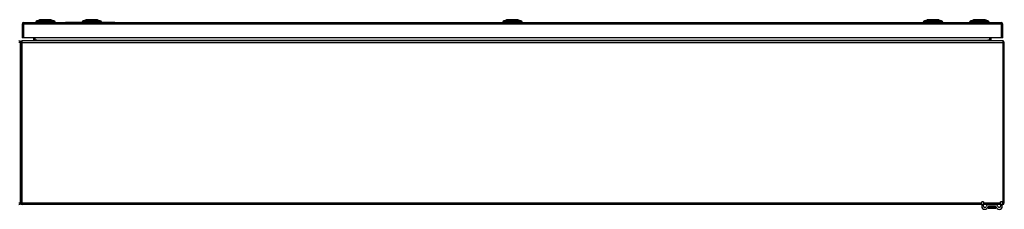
# Model space of a CAD drawing. Header units: inches. Extents: x 24 to 626, y 68 to 289.
# Tile 9 of 30: x 84 to 144, y 270 to 282. Entities that reach past the tile are written whole.
import ezdxf

# ---------------------------------------------------------------- set-up
doc = ezdxf.new("R2010")
doc.units = ezdxf.units.IN
doc.header["$MEASUREMENT"] = 0
doc.layers.add('Visible Edges(ANSI)', color=7, linetype='Continuous', lineweight=25)
doc.layers.add('Visible Tangent Edges(ANSI)', color=7, linetype='Continuous', lineweight=25)

msp = doc.modelspace()

# ---------------------------------------------------------------- linework, layer by layer
at = {"layer": 'Visible Edges(ANSI)'}
for p, q in [((83.802, 281.23), (83.802, 280.395)), ((83.901, 281.329), (143.506, 281.329)), ((84.703, 281.345), (84.635, 281.345)), ((84.703, 281.345), (84.814, 281.345)), ((84.709, 281.438), (84.869, 281.5)), ((85.638, 281.345), (84.814, 281.345)), ((85.583, 281.5), (85.742, 281.438)), ((85.638, 281.345), (85.748, 281.345)), ((85.816, 281.345), (85.748, 281.345)), ((86.203, 281.335), (86.203, 281.329)), ((86.203, 281.335), (86.453, 281.335)), ((87.485, 281.335), (86.453, 281.335)), ((87.529, 281.345), (87.461, 281.345)), ((87.529, 281.345), (87.64, 281.345)), ((87.535, 281.438), (87.695, 281.5)), ((88.464, 281.345), (87.64, 281.345)), ((88.409, 281.5), (88.568, 281.438)), ((88.464, 281.345), (88.574, 281.345)), ((88.642, 281.345), (88.574, 281.345)), ((89.453, 281.335), (88.619, 281.335)), ((89.453, 281.335), (89.703, 281.335)), ((89.703, 281.329), (89.703, 281.335)), ((113.181, 281.345), (113.113, 281.345)), ((113.181, 281.345), (113.292, 281.345)), ((113.187, 281.438), (113.346, 281.5)), ((114.115, 281.345), (113.292, 281.345)), ((114.06, 281.5), (114.22, 281.438)), ((114.115, 281.345), (114.226, 281.345)), ((114.294, 281.345), (114.226, 281.345)), ((138.832, 281.345), (138.764, 281.345)), ((138.832, 281.345), (138.943, 281.345)), ((138.838, 281.438), (138.998, 281.5)), ((139.767, 281.345), (138.943, 281.345)), ((139.712, 281.5), (139.871, 281.438)), ((139.767, 281.345), (139.877, 281.345)), ((139.945, 281.345), (139.877, 281.345)), ((141.658, 281.345), (141.59, 281.345)), ((141.658, 281.345), (141.769, 281.345)), ((141.664, 281.438), (141.824, 281.5)), ((142.593, 281.345), (141.769, 281.345)), ((142.538, 281.5), (142.697, 281.438)), ((142.593, 281.345), (142.703, 281.345)), ((142.771, 281.345), (142.703, 281.345)), ((143.605, 280.395), (143.605, 281.23)), ((83.703, 280.111), (83.703, 270.309)), ((83.703, 270.309), (83.703, 280.111)), ((83.901, 280.395), (83.802, 280.395)), ((143.604, 280.21), (83.802, 280.21)), ((143.506, 280.395), (83.901, 280.395)), ((84.502, 280.395), (84.502, 280.241)), ((142.905, 280.241), (142.905, 280.395)), ((143.605, 280.395), (143.506, 280.395)), ((143.703, 270.309), (143.703, 280.111)), ((142.328, 270.211), (142.328, 270.367)), ((142.433, 270.367), (142.328, 270.367)), ((142.433, 270.367), (142.433, 270.211)), ((143.578, 270.367), (143.473, 270.367)), ((143.473, 270.211), (143.473, 270.367)), ((143.578, 270.367), (143.578, 270.211)), ((142.328, 270.21), (83.802, 270.21)), ((142.328, 270.211), (142.328, 270.105)), ((142.433, 270.105), (142.433, 270.211)), ((142.732, 270.21), (142.433, 270.21)), ((142.717, 270.097), (142.717, 270.008)), ((142.717, 270.008), (142.717, 270.007)), ((143.175, 270.21), (142.732, 270.21)), ((143.175, 270.105), (142.732, 270.105)), ((142.737, 269.987), (143.17, 269.987)), ((143.473, 270.21), (143.175, 270.21)), ((143.19, 270.008), (143.19, 270.097)), ((143.19, 270.007), (143.19, 270.008)), ((143.473, 270.211), (143.473, 270.105)), ((143.578, 270.105), (143.578, 270.211)), ((143.604, 270.21), (143.578, 270.21))]:
    msp.add_line(p, q, dxfattribs=at)
at = {"layer": 'Visible Edges(ANSI)', "flags": 128}
for points in [[(85.581, 281.5), (85.581, 281.5), (85.579, 281.5), (85.577, 281.5), (85.574, 281.5), (85.57, 281.5), (85.566, 281.5), (85.56, 281.5), (85.554, 281.5), (85.547, 281.5), (85.539, 281.5), (85.53, 281.5), (85.521, 281.5), (85.511, 281.5), (85.5, 281.5), (85.489, 281.5), (85.477, 281.5), (85.464, 281.5), (85.451, 281.5), (85.438, 281.5), (85.423, 281.5), (85.409, 281.5), (85.394, 281.5), (85.378, 281.5), (85.362, 281.5), (85.346, 281.5), (85.329, 281.5), (85.312, 281.5), (85.295, 281.5), (85.278, 281.5), (85.261, 281.5), (85.243, 281.5), (85.226, 281.5), (85.208, 281.5), (85.191, 281.5), (85.173, 281.5), (85.156, 281.5), (85.139, 281.5), (85.123, 281.5), (85.106, 281.5), (85.09, 281.5), (85.074, 281.5), (85.058, 281.5), (85.043, 281.5), (85.028, 281.5), (85.014, 281.5), (85, 281.5), (84.987, 281.5), (84.974, 281.5), (84.962, 281.5), (84.951, 281.5), (84.94, 281.5), (84.93, 281.5), (84.921, 281.5), (84.913, 281.5), (84.905, 281.5), (84.898, 281.5), (84.891, 281.5), (84.886, 281.5), (84.881, 281.5), (84.878, 281.5), (84.875, 281.5), (84.872, 281.5), (84.871, 281.5), (84.871, 281.5)], [(88.407, 281.5), (88.407, 281.5), (88.405, 281.5), (88.403, 281.5), (88.4, 281.5), (88.396, 281.5), (88.392, 281.5), (88.386, 281.5), (88.38, 281.5), (88.373, 281.5), (88.365, 281.5), (88.356, 281.5), (88.347, 281.5), (88.337, 281.5), (88.326, 281.5), (88.315, 281.5), (88.303, 281.5), (88.291, 281.5), (88.277, 281.5), (88.264, 281.5), (88.249, 281.5), (88.235, 281.5), (88.22, 281.5), (88.204, 281.5), (88.188, 281.5), (88.172, 281.5), (88.155, 281.5), (88.138, 281.5), (88.121, 281.5), (88.104, 281.5), (88.087, 281.5), (88.07, 281.5), (88.052, 281.5), (88.035, 281.5), (88.017, 281.5), (88, 281.5), (87.983, 281.5), (87.966, 281.5), (87.949, 281.5), (87.932, 281.5), (87.916, 281.5), (87.9, 281.5), (87.885, 281.5), (87.869, 281.5), (87.855, 281.5), (87.84, 281.5), (87.826, 281.5), (87.813, 281.5), (87.801, 281.5), (87.789, 281.5), (87.777, 281.5), (87.767, 281.5), (87.757, 281.5), (87.747, 281.5), (87.739, 281.5), (87.731, 281.5), (87.724, 281.5), (87.717, 281.5), (87.712, 281.5), (87.707, 281.5), (87.704, 281.5), (87.701, 281.5), (87.698, 281.5), (87.697, 281.5), (87.697, 281.5)], [(114.058, 281.5), (114.058, 281.5), (114.057, 281.5), (114.055, 281.5), (114.052, 281.5), (114.048, 281.5), (114.043, 281.5), (114.038, 281.5), (114.031, 281.5), (114.024, 281.5), (114.017, 281.5), (114.008, 281.5), (113.999, 281.5), (113.989, 281.5), (113.978, 281.5), (113.967, 281.5), (113.955, 281.5), (113.942, 281.5), (113.929, 281.5), (113.915, 281.5), (113.901, 281.5), (113.886, 281.5), (113.871, 281.5), (113.855, 281.5), (113.839, 281.5), (113.823, 281.5), (113.807, 281.5), (113.79, 281.5), (113.773, 281.5), (113.756, 281.5), (113.738, 281.5), (113.721, 281.5), (113.704, 281.5), (113.686, 281.5), (113.669, 281.5), (113.652, 281.5), (113.634, 281.5), (113.617, 281.5), (113.6, 281.5), (113.584, 281.5), (113.568, 281.5), (113.552, 281.5), (113.536, 281.5), (113.521, 281.5), (113.506, 281.5), (113.492, 281.5), (113.478, 281.5), (113.465, 281.5), (113.452, 281.5), (113.44, 281.5), (113.429, 281.5), (113.418, 281.5), (113.408, 281.5), (113.399, 281.5), (113.39, 281.5), (113.382, 281.5), (113.375, 281.5), (113.369, 281.5), (113.364, 281.5), (113.359, 281.5), (113.355, 281.5), (113.352, 281.5), (113.35, 281.5), (113.349, 281.5), (113.348, 281.5)], [(139.71, 281.5), (139.71, 281.5), (139.708, 281.5), (139.706, 281.5), (139.703, 281.5), (139.699, 281.5), (139.695, 281.5), (139.689, 281.5), (139.683, 281.5), (139.676, 281.5), (139.668, 281.5), (139.659, 281.5), (139.65, 281.5), (139.64, 281.5), (139.629, 281.5), (139.618, 281.5), (139.606, 281.5), (139.594, 281.5), (139.58, 281.5), (139.567, 281.5), (139.552, 281.5), (139.538, 281.5), (139.523, 281.5), (139.507, 281.5), (139.491, 281.5), (139.475, 281.5), (139.458, 281.5), (139.441, 281.5), (139.424, 281.5), (139.407, 281.5), (139.39, 281.5), (139.373, 281.5), (139.355, 281.5), (139.338, 281.5), (139.32, 281.5), (139.303, 281.5), (139.286, 281.5), (139.269, 281.5), (139.252, 281.5), (139.235, 281.5), (139.219, 281.5), (139.203, 281.5), (139.188, 281.5), (139.172, 281.5), (139.158, 281.5), (139.143, 281.5), (139.129, 281.5), (139.116, 281.5), (139.104, 281.5), (139.092, 281.5), (139.08, 281.5), (139.07, 281.5), (139.06, 281.5), (139.05, 281.5), (139.042, 281.5), (139.034, 281.5), (139.027, 281.5), (139.02, 281.5), (139.015, 281.5), (139.01, 281.5), (139.007, 281.5), (139.004, 281.5), (139.001, 281.5), (139, 281.5), (139, 281.5)], [(142.536, 281.5), (142.536, 281.5), (142.534, 281.5), (142.532, 281.5), (142.529, 281.5), (142.525, 281.5), (142.521, 281.5), (142.515, 281.5), (142.509, 281.5), (142.502, 281.5), (142.494, 281.5), (142.486, 281.5), (142.476, 281.5), (142.466, 281.5), (142.455, 281.5), (142.444, 281.5), (142.432, 281.5), (142.419, 281.5), (142.406, 281.5), (142.392, 281.5), (142.378, 281.5), (142.364, 281.5), (142.348, 281.5), (142.333, 281.5), (142.317, 281.5), (142.3, 281.5), (142.284, 281.5), (142.267, 281.5), (142.25, 281.5), (142.233, 281.5), (142.216, 281.5), (142.198, 281.5), (142.181, 281.5), (142.163, 281.5), (142.146, 281.5), (142.128, 281.5), (142.111, 281.5), (142.094, 281.5), (142.077, 281.5), (142.061, 281.5), (142.044, 281.5), (142.028, 281.5), (142.013, 281.5), (141.998, 281.5), (141.983, 281.5), (141.969, 281.5), (141.955, 281.5), (141.942, 281.5), (141.929, 281.5), (141.917, 281.5), (141.906, 281.5), (141.895, 281.5), (141.885, 281.5), (141.876, 281.5), (141.868, 281.5), (141.86, 281.5), (141.853, 281.5), (141.846, 281.5), (141.841, 281.5), (141.836, 281.5), (141.833, 281.5), (141.83, 281.5), (141.827, 281.5), (141.826, 281.5), (141.826, 281.5)]]:
    msp.add_lwpolyline(points, dxfattribs=at)
at = {"layer": 'Visible Edges(ANSI)'}
for centre, radius, start, end in [((83.901, 281.23), 0.099, 90, 180), ((84.752, 281.328), 0.118, 111.25051, 171.39905), ((84.694, 281.353), 0.0394, 191.53696, 216.8699), ((84.871, 281.495), 0.00492, 90.20877, 111.25051), ((85.581, 281.495), 0.00492, 68.74949, 89.79123), ((85.7, 281.328), 0.118, 8.60095, 68.74949), ((85.757, 281.353), 0.0394, 323.1301, 348.46304), ((87.578, 281.328), 0.118, 111.25051, 171.39905), ((87.52, 281.353), 0.0394, 191.53696, 216.8699), ((87.697, 281.495), 0.00492, 90.20877, 111.25051), ((88.407, 281.495), 0.00492, 68.74949, 89.79123), ((88.526, 281.328), 0.118, 8.60095, 68.74949), ((88.583, 281.353), 0.0394, 323.1301, 348.46304), ((113.23, 281.328), 0.118, 111.25051, 171.39905), ((113.172, 281.353), 0.0394, 191.53696, 216.8699), ((113.348, 281.495), 0.00492, 90.20877, 111.25051), ((114.058, 281.495), 0.00492, 68.74949, 89.79123), ((114.177, 281.328), 0.118, 8.60095, 68.74949), ((114.235, 281.353), 0.0394, 323.1301, 348.46304), ((138.881, 281.328), 0.118, 111.25051, 171.39905), ((138.823, 281.353), 0.0394, 191.53696, 216.8699), ((139, 281.495), 0.00492, 90.20877, 111.25051), ((139.71, 281.495), 0.00492, 68.74949, 89.79123), ((139.829, 281.328), 0.118, 8.60095, 68.74949), ((139.886, 281.353), 0.0394, 323.1301, 348.46304), ((141.707, 281.328), 0.118, 111.25051, 171.39905), ((141.649, 281.353), 0.0394, 191.53696, 216.8699), ((141.826, 281.495), 0.00492, 90.20877, 111.25051), ((142.536, 281.495), 0.00492, 68.74949, 89.79123), ((142.655, 281.328), 0.118, 8.60095, 68.74949), ((142.712, 281.353), 0.0394, 323.1301, 348.46304), ((143.506, 281.23), 0.099, 0, 90), ((83.604, 280.111), 0.099, 0, 90), ((83.802, 280.111), 0.099, 90, 180), ((84.471, 280.241), 0.031, 270, 0), ((142.936, 280.241), 0.031, 180, 270), ((143.604, 280.111), 0.099, 0, 90), ((83.604, 270.309), 0.099, 270, 0), ((83.802, 270.309), 0.099, 180, 270), ((143.604, 270.309), 0.099, 270, 0), ((142.516, 270.105), 0.187, 180, 351.84356), ((142.516, 270.105), 0.0825, 180, 351.84356), ((142.732, 270.074), 0.136, 90, 171.84356), ((142.732, 270.074), 0.031, 90, 171.84356), ((142.725, 270.097), 0.00787, 141.87113, 180), ((142.737, 270.007), 0.0197, 180, 270), ((143.17, 270.007), 0.0197, 270, 0), ((143.175, 270.074), 0.136, 8.15644, 90), ((143.175, 270.074), 0.031, 8.15644, 90), ((143.182, 270.097), 0.00787, 0, 38.12887), ((143.391, 270.105), 0.188, 188.15644, 0), ((143.391, 270.105), 0.0825, 188.15644, 0)]:
    msp.add_arc(centre, radius, start, end, dxfattribs=at)
at = {"layer": 'Visible Tangent Edges(ANSI)'}
for p, q in [((83.901, 281.23), (83.802, 281.23)), ((83.901, 281.23), (83.901, 281.329)), ((83.901, 280.395), (83.901, 281.23)), ((143.506, 281.23), (83.901, 281.23)), ((84.709, 281.438), (84.869, 281.5)), ((86.453, 281.329), (86.453, 281.335)), ((88.052, 281.5), (88.052, 281.5)), ((88.052, 281.438), (88.052, 281.5)), ((89.453, 281.335), (89.453, 281.329)), ((113.703, 281.5), (113.703, 281.5)), ((113.703, 281.438), (113.703, 281.5)), ((139.355, 281.5), (139.355, 281.5)), ((139.355, 281.438), (139.355, 281.5)), ((142.697, 281.438), (142.538, 281.5)), ((143.506, 281.329), (143.506, 281.23)), ((143.605, 281.23), (143.506, 281.23)), ((143.506, 281.23), (143.506, 280.395)), ((83.703, 280.111), (83.604, 280.111)), ((83.802, 280.111), (83.703, 280.111)), ((83.802, 280.111), (83.802, 280.21)), ((83.802, 270.309), (83.802, 280.111)), ((83.802, 280.111), (143.604, 280.111)), ((84.502, 280.241), (84.601, 280.241)), ((84.601, 280.241), (84.601, 280.395)), ((84.601, 280.241), (84.601, 280.21)), ((84.702, 280.241), (84.601, 280.241)), ((84.702, 280.241), (142.705, 280.241)), ((142.806, 280.241), (142.705, 280.241)), ((142.806, 280.395), (142.806, 280.241)), ((142.806, 280.241), (142.806, 280.21)), ((142.806, 280.241), (142.905, 280.241)), ((143.604, 280.21), (143.604, 280.111)), ((143.604, 280.111), (143.604, 270.309)), ((143.703, 280.111), (143.604, 280.111)), ((83.604, 270.309), (83.703, 270.309)), ((83.703, 270.309), (83.802, 270.309)), ((83.802, 270.21), (83.802, 270.309)), ((83.802, 270.309), (142.328, 270.309)), ((142.433, 270.309), (143.473, 270.309)), ((143.578, 270.309), (143.604, 270.309)), ((143.604, 270.309), (143.703, 270.309)), ((143.604, 270.309), (143.604, 270.21)), ((142.328, 270.211), (142.433, 270.211)), ((142.848, 270.097), (142.717, 270.097)), ((143.058, 270.097), (142.848, 270.097)), ((142.848, 270.034), (142.848, 270.097)), ((142.848, 270.034), (143.058, 270.034)), ((143.056, 270.02), (142.85, 270.02)), ((143.19, 270.097), (143.058, 270.097)), ((143.058, 270.097), (143.058, 270.034)), ((143.473, 270.211), (143.578, 270.211))]:
    msp.add_line(p, q, dxfattribs=at)
at = {"layer": 'Visible Tangent Edges(ANSI)', "flags": 128}
for points in [[(84.786, 281.439), (84.778, 281.439), (84.772, 281.439), (84.767, 281.439), (84.762, 281.439), (84.757, 281.439), (84.752, 281.439), (84.748, 281.439), (84.743, 281.439), (84.739, 281.439), (84.735, 281.438), (84.732, 281.438), (84.729, 281.438), (84.726, 281.438), (84.723, 281.438), (84.72, 281.438), (84.718, 281.438), (84.716, 281.438), (84.714, 281.438), (84.713, 281.438), (84.711, 281.438), (84.711, 281.438), (84.71, 281.438), (84.709, 281.438), (84.709, 281.438)], [(84.807, 281.439), (84.806, 281.439), (84.805, 281.439), (84.804, 281.439), (84.803, 281.439), (84.802, 281.439), (84.801, 281.439), (84.8, 281.439), (84.799, 281.439), (84.798, 281.439), (84.797, 281.439), (84.796, 281.439), (84.795, 281.439), (84.794, 281.439), (84.794, 281.439), (84.793, 281.439), (84.792, 281.439), (84.791, 281.439), (84.79, 281.439), (84.79, 281.439), (84.789, 281.439), (84.788, 281.439), (84.787, 281.439), (84.787, 281.439), (84.786, 281.439)], [(84.837, 281.439), (84.836, 281.439), (84.835, 281.439), (84.833, 281.439), (84.832, 281.439), (84.83, 281.439), (84.829, 281.439), (84.828, 281.439), (84.826, 281.439), (84.825, 281.439), (84.824, 281.439), (84.823, 281.439), (84.821, 281.439), (84.82, 281.439), (84.819, 281.439), (84.818, 281.439), (84.816, 281.439), (84.815, 281.439), (84.814, 281.439), (84.813, 281.439), (84.812, 281.439), (84.81, 281.439), (84.809, 281.439), (84.808, 281.439), (84.807, 281.439)], [(85.614, 281.439), (85.581, 281.439), (85.55, 281.439), (85.519, 281.439), (85.487, 281.439), (85.455, 281.438), (85.423, 281.438), (85.39, 281.438), (85.358, 281.438), (85.325, 281.438), (85.292, 281.438), (85.259, 281.438), (85.226, 281.438), (85.193, 281.438), (85.16, 281.438), (85.127, 281.438), (85.094, 281.438), (85.062, 281.438), (85.029, 281.438), (84.997, 281.438), (84.965, 281.439), (84.933, 281.439), (84.902, 281.439), (84.871, 281.439), (84.837, 281.439)], [(84.869, 281.5), (84.869, 281.5), (84.87, 281.5), (84.87, 281.5), (84.871, 281.5), (84.873, 281.5), (84.874, 281.5), (84.876, 281.5), (84.879, 281.5), (84.881, 281.5), (84.884, 281.5), (84.887, 281.5), (84.89, 281.5), (84.894, 281.5), (84.898, 281.5), (84.902, 281.5), (84.906, 281.5), (84.911, 281.5), (84.916, 281.5), (84.921, 281.5), (84.927, 281.5), (84.933, 281.5), (84.939, 281.5), (84.945, 281.5), (84.951, 281.5)], [(84.951, 281.5), (84.953, 281.5), (84.955, 281.5), (84.957, 281.5), (84.958, 281.5), (84.96, 281.5), (84.962, 281.5), (84.964, 281.5), (84.966, 281.5), (84.968, 281.5), (84.97, 281.5), (84.972, 281.5), (84.974, 281.5), (84.976, 281.5), (84.978, 281.5), (84.98, 281.5), (84.982, 281.5), (84.984, 281.5), (84.986, 281.5), (84.988, 281.5), (84.99, 281.5), (84.992, 281.5), (84.994, 281.5), (84.996, 281.5), (84.998, 281.5)], [(84.998, 281.5), (85.014, 281.5), (85.031, 281.5), (85.049, 281.5), (85.067, 281.5), (85.086, 281.5), (85.105, 281.5), (85.124, 281.5), (85.144, 281.5), (85.164, 281.5), (85.185, 281.5), (85.205, 281.5), (85.226, 281.5), (85.247, 281.5), (85.267, 281.5), (85.288, 281.5), (85.308, 281.5), (85.328, 281.5), (85.347, 281.5), (85.366, 281.5), (85.385, 281.5), (85.403, 281.5), (85.421, 281.5), (85.437, 281.5), (85.453, 281.5)], [(85.453, 281.5), (85.456, 281.5), (85.458, 281.5), (85.46, 281.5), (85.462, 281.5), (85.464, 281.5), (85.466, 281.5), (85.468, 281.5), (85.47, 281.5), (85.472, 281.5), (85.474, 281.5), (85.476, 281.5), (85.478, 281.5), (85.48, 281.5), (85.482, 281.5), (85.484, 281.5), (85.486, 281.5), (85.488, 281.5), (85.49, 281.5), (85.491, 281.5), (85.493, 281.5), (85.495, 281.5), (85.497, 281.5), (85.499, 281.5), (85.5, 281.5)], [(85.5, 281.5), (85.507, 281.5), (85.513, 281.5), (85.519, 281.5), (85.525, 281.5), (85.53, 281.5), (85.536, 281.5), (85.541, 281.5), (85.545, 281.5), (85.55, 281.5), (85.554, 281.5), (85.558, 281.5), (85.562, 281.5), (85.565, 281.5), (85.568, 281.5), (85.571, 281.5), (85.573, 281.5), (85.575, 281.5), (85.577, 281.5), (85.579, 281.5), (85.58, 281.5), (85.581, 281.5), (85.582, 281.5), (85.583, 281.5), (85.583, 281.5)], [(85.666, 281.439), (85.664, 281.439), (85.663, 281.439), (85.662, 281.439), (85.66, 281.439), (85.658, 281.439), (85.657, 281.439), (85.655, 281.439), (85.653, 281.439), (85.651, 281.439), (85.649, 281.439), (85.647, 281.439), (85.645, 281.439), (85.642, 281.439), (85.64, 281.439), (85.638, 281.439), (85.635, 281.439), (85.633, 281.439), (85.63, 281.439), (85.628, 281.439), (85.625, 281.439), (85.623, 281.439), (85.62, 281.439), (85.617, 281.439), (85.614, 281.439)], [(85.742, 281.438), (85.742, 281.438), (85.742, 281.438), (85.741, 281.438), (85.74, 281.438), (85.739, 281.438), (85.738, 281.438), (85.736, 281.438), (85.734, 281.438), (85.732, 281.438), (85.729, 281.438), (85.726, 281.438), (85.723, 281.438), (85.72, 281.438), (85.716, 281.438), (85.713, 281.439), (85.708, 281.439), (85.704, 281.439), (85.7, 281.439), (85.695, 281.439), (85.69, 281.439), (85.685, 281.439), (85.68, 281.439), (85.674, 281.439), (85.666, 281.439)], [(87.612, 281.439), (87.604, 281.439), (87.598, 281.439), (87.593, 281.439), (87.588, 281.439), (87.583, 281.439), (87.578, 281.439), (87.574, 281.439), (87.569, 281.439), (87.565, 281.439), (87.561, 281.438), (87.558, 281.438), (87.555, 281.438), (87.552, 281.438), (87.549, 281.438), (87.546, 281.438), (87.544, 281.438), (87.542, 281.438), (87.54, 281.438), (87.539, 281.438), (87.537, 281.438), (87.537, 281.438), (87.536, 281.438), (87.535, 281.438), (87.535, 281.438)], [(87.663, 281.439), (87.661, 281.439), (87.658, 281.439), (87.655, 281.439), (87.652, 281.439), (87.65, 281.439), (87.647, 281.439), (87.645, 281.439), (87.642, 281.439), (87.64, 281.439), (87.638, 281.439), (87.635, 281.439), (87.633, 281.439), (87.631, 281.439), (87.629, 281.439), (87.627, 281.439), (87.625, 281.439), (87.623, 281.439), (87.621, 281.439), (87.62, 281.439), (87.618, 281.439), (87.616, 281.439), (87.615, 281.439), (87.613, 281.439), (87.612, 281.439)], [(88.052, 281.438), (88.035, 281.438), (88.019, 281.438), (88.002, 281.438), (87.986, 281.438), (87.969, 281.438), (87.953, 281.438), (87.937, 281.438), (87.92, 281.438), (87.904, 281.438), (87.888, 281.438), (87.871, 281.438), (87.855, 281.438), (87.839, 281.438), (87.823, 281.438), (87.807, 281.439), (87.791, 281.439), (87.775, 281.439), (87.759, 281.439), (87.744, 281.439), (87.728, 281.439), (87.712, 281.439), (87.697, 281.439), (87.681, 281.439), (87.663, 281.439)], [(87.695, 281.5), (87.695, 281.5), (87.696, 281.5), (87.696, 281.5), (87.697, 281.5), (87.699, 281.5), (87.7, 281.5), (87.702, 281.5), (87.705, 281.5), (87.707, 281.5), (87.71, 281.5), (87.713, 281.5), (87.716, 281.5), (87.72, 281.5), (87.724, 281.5), (87.728, 281.5), (87.733, 281.5), (87.737, 281.5), (87.742, 281.5), (87.747, 281.5), (87.753, 281.5), (87.759, 281.5), (87.765, 281.5), (87.771, 281.5), (87.777, 281.5)], [(87.777, 281.5), (87.779, 281.5), (87.781, 281.5), (87.783, 281.5), (87.784, 281.5), (87.786, 281.5), (87.788, 281.5), (87.79, 281.5), (87.792, 281.5), (87.794, 281.5), (87.796, 281.5), (87.798, 281.5), (87.8, 281.5), (87.802, 281.5), (87.804, 281.5), (87.806, 281.5), (87.808, 281.5), (87.81, 281.5), (87.812, 281.5), (87.814, 281.5), (87.816, 281.5), (87.818, 281.5), (87.82, 281.5), (87.822, 281.5), (87.824, 281.5)], [(87.824, 281.5), (87.832, 281.5), (87.841, 281.5), (87.849, 281.5), (87.857, 281.5), (87.866, 281.5), (87.875, 281.5), (87.884, 281.5), (87.893, 281.5), (87.902, 281.5), (87.912, 281.5), (87.921, 281.5), (87.931, 281.5), (87.941, 281.5), (87.95, 281.5), (87.96, 281.5), (87.97, 281.5), (87.98, 281.5), (87.99, 281.5), (88.001, 281.5), (88.011, 281.5), (88.021, 281.5), (88.031, 281.5), (88.042, 281.5), (88.052, 281.5)], [(88.052, 281.5), (88.062, 281.5), (88.072, 281.5), (88.083, 281.5), (88.093, 281.5), (88.103, 281.5), (88.113, 281.5), (88.123, 281.5), (88.134, 281.5), (88.144, 281.5), (88.153, 281.5), (88.163, 281.5), (88.173, 281.5), (88.182, 281.5), (88.192, 281.5), (88.201, 281.5), (88.211, 281.5), (88.22, 281.5), (88.229, 281.5), (88.238, 281.5), (88.246, 281.5), (88.255, 281.5), (88.263, 281.5), (88.271, 281.5), (88.279, 281.5)], [(88.44, 281.439), (88.422, 281.439), (88.407, 281.439), (88.391, 281.439), (88.376, 281.439), (88.36, 281.439), (88.344, 281.439), (88.329, 281.439), (88.313, 281.439), (88.297, 281.439), (88.281, 281.438), (88.265, 281.438), (88.249, 281.438), (88.232, 281.438), (88.216, 281.438), (88.2, 281.438), (88.183, 281.438), (88.167, 281.438), (88.151, 281.438), (88.134, 281.438), (88.118, 281.438), (88.101, 281.438), (88.085, 281.438), (88.068, 281.438), (88.052, 281.438)], [(88.279, 281.5), (88.282, 281.5), (88.284, 281.5), (88.286, 281.5), (88.288, 281.5), (88.29, 281.5), (88.292, 281.5), (88.294, 281.5), (88.296, 281.5), (88.298, 281.5), (88.3, 281.5), (88.302, 281.5), (88.304, 281.5), (88.306, 281.5), (88.308, 281.5), (88.31, 281.5), (88.312, 281.5), (88.314, 281.5), (88.316, 281.5), (88.317, 281.5), (88.319, 281.5), (88.321, 281.5), (88.323, 281.5), (88.325, 281.5), (88.326, 281.5)], [(88.326, 281.5), (88.333, 281.5), (88.339, 281.5), (88.345, 281.5), (88.351, 281.5), (88.356, 281.5), (88.362, 281.5), (88.367, 281.5), (88.371, 281.5), (88.376, 281.5), (88.38, 281.5), (88.384, 281.5), (88.387, 281.5), (88.391, 281.5), (88.394, 281.5), (88.397, 281.5), (88.399, 281.5), (88.401, 281.5), (88.403, 281.5), (88.405, 281.5), (88.406, 281.5), (88.407, 281.5), (88.408, 281.5), (88.409, 281.5), (88.409, 281.5)], [(88.471, 281.439), (88.47, 281.439), (88.468, 281.439), (88.467, 281.439), (88.466, 281.439), (88.465, 281.439), (88.464, 281.439), (88.463, 281.439), (88.461, 281.439), (88.46, 281.439), (88.459, 281.439), (88.458, 281.439), (88.457, 281.439), (88.455, 281.439), (88.454, 281.439), (88.453, 281.439), (88.451, 281.439), (88.45, 281.439), (88.449, 281.439), (88.447, 281.439), (88.446, 281.439), (88.445, 281.439), (88.443, 281.439), (88.442, 281.439), (88.44, 281.439)], [(88.492, 281.439), (88.491, 281.439), (88.49, 281.439), (88.49, 281.439), (88.489, 281.439), (88.488, 281.439), (88.488, 281.439), (88.487, 281.439), (88.486, 281.439), (88.485, 281.439), (88.484, 281.439), (88.483, 281.439), (88.483, 281.439), (88.482, 281.439), (88.481, 281.439), (88.48, 281.439), (88.479, 281.439), (88.478, 281.439), (88.477, 281.439), (88.476, 281.439), (88.475, 281.439), (88.474, 281.439), (88.473, 281.439), (88.472, 281.439), (88.471, 281.439)], [(88.568, 281.438), (88.568, 281.438), (88.568, 281.438), (88.567, 281.438), (88.566, 281.438), (88.565, 281.438), (88.564, 281.438), (88.562, 281.438), (88.56, 281.438), (88.558, 281.438), (88.555, 281.438), (88.552, 281.438), (88.549, 281.438), (88.546, 281.438), (88.542, 281.438), (88.539, 281.439), (88.534, 281.439), (88.53, 281.439), (88.526, 281.439), (88.521, 281.439), (88.516, 281.439), (88.511, 281.439), (88.506, 281.439), (88.5, 281.439), (88.492, 281.439)], [(113.263, 281.439), (113.255, 281.439), (113.25, 281.439), (113.244, 281.439), (113.239, 281.439), (113.234, 281.439), (113.23, 281.439), (113.225, 281.439), (113.221, 281.439), (113.217, 281.439), (113.213, 281.438), (113.209, 281.438), (113.206, 281.438), (113.203, 281.438), (113.2, 281.438), (113.198, 281.438), (113.195, 281.438), (113.193, 281.438), (113.192, 281.438), (113.19, 281.438), (113.189, 281.438), (113.188, 281.438), (113.187, 281.438), (113.187, 281.438), (113.187, 281.438)], [(113.315, 281.439), (113.312, 281.439), (113.309, 281.439), (113.307, 281.439), (113.304, 281.439), (113.301, 281.439), (113.299, 281.439), (113.296, 281.439), (113.294, 281.439), (113.291, 281.439), (113.289, 281.439), (113.287, 281.439), (113.285, 281.439), (113.283, 281.439), (113.28, 281.439), (113.278, 281.439), (113.276, 281.439), (113.275, 281.439), (113.273, 281.439), (113.271, 281.439), (113.269, 281.439), (113.268, 281.439), (113.266, 281.439), (113.265, 281.439), (113.263, 281.439)], [(113.703, 281.438), (113.687, 281.438), (113.67, 281.438), (113.654, 281.438), (113.637, 281.438), (113.621, 281.438), (113.604, 281.438), (113.588, 281.438), (113.572, 281.438), (113.555, 281.438), (113.539, 281.438), (113.523, 281.438), (113.507, 281.438), (113.49, 281.438), (113.474, 281.438), (113.458, 281.439), (113.442, 281.439), (113.427, 281.439), (113.411, 281.439), (113.395, 281.439), (113.379, 281.439), (113.364, 281.439), (113.348, 281.439), (113.333, 281.439), (113.315, 281.439)], [(113.347, 281.5), (113.347, 281.5), (113.347, 281.5), (113.348, 281.5), (113.349, 281.5), (113.35, 281.5), (113.352, 281.5), (113.354, 281.5), (113.356, 281.5), (113.359, 281.5), (113.361, 281.5), (113.364, 281.5), (113.368, 281.5), (113.371, 281.5), (113.375, 281.5), (113.38, 281.5), (113.384, 281.5), (113.389, 281.5), (113.394, 281.5), (113.399, 281.5), (113.404, 281.5), (113.41, 281.5), (113.416, 281.5), (113.422, 281.5), (113.429, 281.5)], [(113.429, 281.5), (113.431, 281.5), (113.432, 281.5), (113.434, 281.5), (113.436, 281.5), (113.438, 281.5), (113.44, 281.5), (113.442, 281.5), (113.443, 281.5), (113.445, 281.5), (113.447, 281.5), (113.449, 281.5), (113.451, 281.5), (113.453, 281.5), (113.455, 281.5), (113.457, 281.5), (113.459, 281.5), (113.461, 281.5), (113.463, 281.5), (113.465, 281.5), (113.467, 281.5), (113.469, 281.5), (113.472, 281.5), (113.474, 281.5), (113.476, 281.5)], [(113.476, 281.5), (113.484, 281.5), (113.492, 281.5), (113.5, 281.5), (113.509, 281.5), (113.518, 281.5), (113.527, 281.5), (113.536, 281.5), (113.545, 281.5), (113.554, 281.5), (113.563, 281.5), (113.573, 281.5), (113.582, 281.5), (113.592, 281.5), (113.602, 281.5), (113.612, 281.5), (113.622, 281.5), (113.632, 281.5), (113.642, 281.5), (113.652, 281.5), (113.662, 281.5), (113.673, 281.5), (113.683, 281.5), (113.693, 281.5), (113.703, 281.5)], [(113.703, 281.5), (113.714, 281.5), (113.724, 281.5), (113.734, 281.5), (113.744, 281.5), (113.755, 281.5), (113.765, 281.5), (113.775, 281.5), (113.785, 281.5), (113.795, 281.5), (113.805, 281.5), (113.815, 281.5), (113.824, 281.5), (113.834, 281.5), (113.844, 281.5), (113.853, 281.5), (113.862, 281.5), (113.871, 281.5), (113.88, 281.5), (113.889, 281.5), (113.898, 281.5), (113.906, 281.5), (113.915, 281.5), (113.923, 281.5), (113.931, 281.5)], [(114.092, 281.439), (114.074, 281.439), (114.058, 281.439), (114.043, 281.439), (114.027, 281.439), (114.012, 281.439), (113.996, 281.439), (113.98, 281.439), (113.964, 281.439), (113.948, 281.439), (113.932, 281.438), (113.916, 281.438), (113.9, 281.438), (113.884, 281.438), (113.868, 281.438), (113.851, 281.438), (113.835, 281.438), (113.819, 281.438), (113.802, 281.438), (113.786, 281.438), (113.769, 281.438), (113.753, 281.438), (113.736, 281.438), (113.72, 281.438), (113.703, 281.438)], [(113.931, 281.5), (113.933, 281.5), (113.935, 281.5), (113.937, 281.5), (113.939, 281.5), (113.941, 281.5), (113.944, 281.5), (113.946, 281.5), (113.948, 281.5), (113.95, 281.5), (113.952, 281.5), (113.954, 281.5), (113.956, 281.5), (113.958, 281.5), (113.959, 281.5), (113.961, 281.5), (113.963, 281.5), (113.965, 281.5), (113.967, 281.5), (113.969, 281.5), (113.971, 281.5), (113.973, 281.5), (113.974, 281.5), (113.976, 281.5), (113.978, 281.5)], [(113.978, 281.5), (113.984, 281.5), (113.991, 281.5), (113.997, 281.5), (114.002, 281.5), (114.008, 281.5), (114.013, 281.5), (114.018, 281.5), (114.023, 281.5), (114.027, 281.5), (114.031, 281.5), (114.035, 281.5), (114.039, 281.5), (114.042, 281.5), (114.045, 281.5), (114.048, 281.5), (114.051, 281.5), (114.053, 281.5), (114.055, 281.5), (114.057, 281.5), (114.058, 281.5), (114.059, 281.5), (114.06, 281.5), (114.06, 281.5), (114.06, 281.5)], [(114.122, 281.439), (114.121, 281.439), (114.12, 281.439), (114.119, 281.439), (114.118, 281.439), (114.117, 281.439), (114.115, 281.439), (114.114, 281.439), (114.113, 281.439), (114.112, 281.439), (114.111, 281.439), (114.109, 281.439), (114.108, 281.439), (114.107, 281.439), (114.105, 281.439), (114.104, 281.439), (114.103, 281.439), (114.102, 281.439), (114.1, 281.439), (114.099, 281.439), (114.098, 281.439), (114.096, 281.439), (114.095, 281.439), (114.093, 281.439), (114.092, 281.439)], [(114.143, 281.439), (114.143, 281.439), (114.142, 281.439), (114.141, 281.439), (114.141, 281.439), (114.14, 281.439), (114.139, 281.439), (114.138, 281.439), (114.137, 281.439), (114.137, 281.439), (114.136, 281.439), (114.135, 281.439), (114.134, 281.439), (114.133, 281.439), (114.132, 281.439), (114.131, 281.439), (114.13, 281.439), (114.129, 281.439), (114.128, 281.439), (114.127, 281.439), (114.126, 281.439), (114.125, 281.439), (114.124, 281.439), (114.123, 281.439), (114.122, 281.439)], [(114.22, 281.438), (114.22, 281.438), (114.219, 281.438), (114.219, 281.438), (114.218, 281.438), (114.217, 281.438), (114.215, 281.438), (114.213, 281.438), (114.211, 281.438), (114.209, 281.438), (114.206, 281.438), (114.204, 281.438), (114.201, 281.438), (114.197, 281.438), (114.194, 281.438), (114.19, 281.439), (114.186, 281.439), (114.182, 281.439), (114.177, 281.439), (114.173, 281.439), (114.168, 281.439), (114.162, 281.439), (114.157, 281.439), (114.152, 281.439), (114.143, 281.439)], [(138.915, 281.439), (138.907, 281.439), (138.901, 281.439), (138.896, 281.439), (138.891, 281.439), (138.886, 281.439), (138.881, 281.439), (138.877, 281.439), (138.872, 281.439), (138.868, 281.439), (138.864, 281.438), (138.861, 281.438), (138.858, 281.438), (138.855, 281.438), (138.852, 281.438), (138.849, 281.438), (138.847, 281.438), (138.845, 281.438), (138.843, 281.438), (138.842, 281.438), (138.84, 281.438), (138.84, 281.438), (138.839, 281.438), (138.838, 281.438), (138.838, 281.438)], [(138.966, 281.439), (138.964, 281.439), (138.961, 281.439), (138.958, 281.439), (138.955, 281.439), (138.953, 281.439), (138.95, 281.439), (138.948, 281.439), (138.945, 281.439), (138.943, 281.439), (138.941, 281.439), (138.938, 281.439), (138.936, 281.439), (138.934, 281.439), (138.932, 281.439), (138.93, 281.439), (138.928, 281.439), (138.926, 281.439), (138.924, 281.439), (138.923, 281.439), (138.921, 281.439), (138.919, 281.439), (138.918, 281.439), (138.916, 281.439), (138.915, 281.439)], [(139.355, 281.438), (139.338, 281.438), (139.322, 281.438), (139.305, 281.438), (139.289, 281.438), (139.272, 281.438), (139.256, 281.438), (139.24, 281.438), (139.223, 281.438), (139.207, 281.438), (139.191, 281.438), (139.174, 281.438), (139.158, 281.438), (139.142, 281.438), (139.126, 281.438), (139.11, 281.439), (139.094, 281.439), (139.078, 281.439), (139.062, 281.439), (139.047, 281.439), (139.031, 281.439), (139.015, 281.439), (139, 281.439), (138.984, 281.439), (138.966, 281.439)], [(138.998, 281.5), (138.998, 281.5), (138.999, 281.5), (138.999, 281.5), (139, 281.5), (139.002, 281.5), (139.003, 281.5), (139.005, 281.5), (139.008, 281.5), (139.01, 281.5), (139.013, 281.5), (139.016, 281.5), (139.019, 281.5), (139.023, 281.5), (139.027, 281.5), (139.031, 281.5), (139.036, 281.5), (139.04, 281.5), (139.045, 281.5), (139.05, 281.5), (139.056, 281.5), (139.062, 281.5), (139.068, 281.5), (139.074, 281.5), (139.08, 281.5)], [(139.08, 281.5), (139.082, 281.5), (139.084, 281.5), (139.086, 281.5), (139.087, 281.5), (139.089, 281.5), (139.091, 281.5), (139.093, 281.5), (139.095, 281.5), (139.097, 281.5), (139.099, 281.5), (139.101, 281.5), (139.103, 281.5), (139.105, 281.5), (139.107, 281.5), (139.109, 281.5), (139.111, 281.5), (139.113, 281.5), (139.115, 281.5), (139.117, 281.5), (139.119, 281.5), (139.121, 281.5), (139.123, 281.5), (139.125, 281.5), (139.127, 281.5)], [(139.127, 281.5), (139.135, 281.5), (139.144, 281.5), (139.152, 281.5), (139.16, 281.5), (139.169, 281.5), (139.178, 281.5), (139.187, 281.5), (139.196, 281.5), (139.205, 281.5), (139.215, 281.5), (139.224, 281.5), (139.234, 281.5), (139.244, 281.5), (139.253, 281.5), (139.263, 281.5), (139.273, 281.5), (139.283, 281.5), (139.293, 281.5), (139.304, 281.5), (139.314, 281.5), (139.324, 281.5), (139.334, 281.5), (139.345, 281.5), (139.355, 281.5)], [(139.355, 281.5), (139.365, 281.5), (139.375, 281.5), (139.386, 281.5), (139.396, 281.5), (139.406, 281.5), (139.416, 281.5), (139.426, 281.5), (139.437, 281.5), (139.447, 281.5), (139.456, 281.5), (139.466, 281.5), (139.476, 281.5), (139.485, 281.5), (139.495, 281.5), (139.504, 281.5), (139.514, 281.5), (139.523, 281.5), (139.532, 281.5), (139.541, 281.5), (139.549, 281.5), (139.558, 281.5), (139.566, 281.5), (139.574, 281.5), (139.582, 281.5)], [(139.743, 281.439), (139.725, 281.439), (139.71, 281.439), (139.694, 281.439), (139.679, 281.439), (139.663, 281.439), (139.647, 281.439), (139.632, 281.439), (139.616, 281.439), (139.6, 281.439), (139.584, 281.438), (139.568, 281.438), (139.552, 281.438), (139.535, 281.438), (139.519, 281.438), (139.503, 281.438), (139.486, 281.438), (139.47, 281.438), (139.454, 281.438), (139.437, 281.438), (139.421, 281.438), (139.404, 281.438), (139.388, 281.438), (139.371, 281.438), (139.355, 281.438)], [(139.582, 281.5), (139.585, 281.5), (139.587, 281.5), (139.589, 281.5), (139.591, 281.5), (139.593, 281.5), (139.595, 281.5), (139.597, 281.5), (139.599, 281.5), (139.601, 281.5), (139.603, 281.5), (139.605, 281.5), (139.607, 281.5), (139.609, 281.5), (139.611, 281.5), (139.613, 281.5), (139.615, 281.5), (139.617, 281.5), (139.619, 281.5), (139.62, 281.5), (139.622, 281.5), (139.624, 281.5), (139.626, 281.5), (139.628, 281.5), (139.629, 281.5)], [(139.629, 281.5), (139.636, 281.5), (139.642, 281.5), (139.648, 281.5), (139.654, 281.5), (139.659, 281.5), (139.665, 281.5), (139.67, 281.5), (139.674, 281.5), (139.679, 281.5), (139.683, 281.5), (139.687, 281.5), (139.69, 281.5), (139.694, 281.5), (139.697, 281.5), (139.7, 281.5), (139.702, 281.5), (139.704, 281.5), (139.706, 281.5), (139.708, 281.5), (139.709, 281.5), (139.71, 281.5), (139.711, 281.5), (139.712, 281.5), (139.712, 281.5)], [(139.774, 281.439), (139.773, 281.439), (139.771, 281.439), (139.77, 281.439), (139.769, 281.439), (139.768, 281.439), (139.767, 281.439), (139.766, 281.439), (139.764, 281.439), (139.763, 281.439), (139.762, 281.439), (139.761, 281.439), (139.76, 281.439), (139.758, 281.439), (139.757, 281.439), (139.756, 281.439), (139.754, 281.439), (139.753, 281.439), (139.752, 281.439), (139.75, 281.439), (139.749, 281.439), (139.748, 281.439), (139.746, 281.439), (139.745, 281.439), (139.743, 281.439)], [(139.795, 281.439), (139.794, 281.439), (139.793, 281.439), (139.793, 281.439), (139.792, 281.439), (139.791, 281.439), (139.791, 281.439), (139.79, 281.439), (139.789, 281.439), (139.788, 281.439), (139.787, 281.439), (139.786, 281.439), (139.786, 281.439), (139.785, 281.439), (139.784, 281.439), (139.783, 281.439), (139.782, 281.439), (139.781, 281.439), (139.78, 281.439), (139.779, 281.439), (139.778, 281.439), (139.777, 281.439), (139.776, 281.439), (139.775, 281.439), (139.774, 281.439)], [(139.871, 281.438), (139.871, 281.438), (139.871, 281.438), (139.87, 281.438), (139.869, 281.438), (139.868, 281.438), (139.867, 281.438), (139.865, 281.438), (139.863, 281.438), (139.861, 281.438), (139.858, 281.438), (139.855, 281.438), (139.852, 281.438), (139.849, 281.438), (139.845, 281.438), (139.842, 281.439), (139.837, 281.439), (139.833, 281.439), (139.829, 281.439), (139.824, 281.439), (139.819, 281.439), (139.814, 281.439), (139.809, 281.439), (139.803, 281.439), (139.795, 281.439)], [(141.741, 281.439), (141.733, 281.439), (141.727, 281.439), (141.722, 281.439), (141.717, 281.439), (141.712, 281.439), (141.707, 281.439), (141.703, 281.439), (141.698, 281.439), (141.694, 281.439), (141.69, 281.438), (141.687, 281.438), (141.684, 281.438), (141.681, 281.438), (141.678, 281.438), (141.675, 281.438), (141.673, 281.438), (141.671, 281.438), (141.669, 281.438), (141.668, 281.438), (141.666, 281.438), (141.666, 281.438), (141.665, 281.438), (141.664, 281.438), (141.664, 281.438)], [(141.792, 281.439), (141.79, 281.439), (141.787, 281.439), (141.784, 281.439), (141.781, 281.439), (141.779, 281.439), (141.776, 281.439), (141.774, 281.439), (141.771, 281.439), (141.769, 281.439), (141.767, 281.439), (141.764, 281.439), (141.762, 281.439), (141.76, 281.439), (141.758, 281.439), (141.756, 281.439), (141.754, 281.439), (141.752, 281.439), (141.75, 281.439), (141.749, 281.439), (141.747, 281.439), (141.745, 281.439), (141.744, 281.439), (141.742, 281.439), (141.741, 281.439)], [(142.569, 281.439), (142.536, 281.439), (142.505, 281.439), (142.473, 281.439), (142.442, 281.439), (142.41, 281.438), (142.377, 281.438), (142.345, 281.438), (142.312, 281.438), (142.28, 281.438), (142.247, 281.438), (142.214, 281.438), (142.181, 281.438), (142.148, 281.438), (142.115, 281.438), (142.082, 281.438), (142.049, 281.438), (142.016, 281.438), (141.984, 281.438), (141.952, 281.438), (141.92, 281.439), (141.888, 281.439), (141.857, 281.439), (141.826, 281.439), (141.792, 281.439)], [(141.824, 281.5), (141.824, 281.5), (141.825, 281.5), (141.825, 281.5), (141.826, 281.5), (141.828, 281.5), (141.829, 281.5), (141.831, 281.5), (141.834, 281.5), (141.836, 281.5), (141.839, 281.5), (141.842, 281.5), (141.845, 281.5), (141.849, 281.5), (141.853, 281.5), (141.857, 281.5), (141.862, 281.5), (141.866, 281.5), (141.871, 281.5), (141.876, 281.5), (141.882, 281.5), (141.888, 281.5), (141.894, 281.5), (141.9, 281.5), (141.906, 281.5)], [(141.906, 281.5), (141.908, 281.5), (141.91, 281.5), (141.912, 281.5), (141.913, 281.5), (141.915, 281.5), (141.917, 281.5), (141.919, 281.5), (141.921, 281.5), (141.923, 281.5), (141.925, 281.5), (141.927, 281.5), (141.929, 281.5), (141.931, 281.5), (141.933, 281.5), (141.935, 281.5), (141.937, 281.5), (141.939, 281.5), (141.941, 281.5), (141.943, 281.5), (141.945, 281.5), (141.947, 281.5), (141.949, 281.5), (141.951, 281.5), (141.953, 281.5)], [(141.953, 281.5), (141.969, 281.5), (141.986, 281.5), (142.004, 281.5), (142.022, 281.5), (142.041, 281.5), (142.06, 281.5), (142.079, 281.5), (142.099, 281.5), (142.119, 281.5), (142.14, 281.5), (142.16, 281.5), (142.181, 281.5), (142.201, 281.5), (142.222, 281.5), (142.242, 281.5), (142.263, 281.5), (142.282, 281.5), (142.302, 281.5), (142.321, 281.5), (142.34, 281.5), (142.358, 281.5), (142.376, 281.5), (142.392, 281.5), (142.408, 281.5)], [(142.408, 281.5), (142.411, 281.5), (142.413, 281.5), (142.415, 281.5), (142.417, 281.5), (142.419, 281.5), (142.421, 281.5), (142.423, 281.5), (142.425, 281.5), (142.427, 281.5), (142.429, 281.5), (142.431, 281.5), (142.433, 281.5), (142.435, 281.5), (142.437, 281.5), (142.439, 281.5), (142.441, 281.5), (142.443, 281.5), (142.445, 281.5), (142.446, 281.5), (142.448, 281.5), (142.45, 281.5), (142.452, 281.5), (142.454, 281.5), (142.455, 281.5)], [(142.455, 281.5), (142.462, 281.5), (142.468, 281.5), (142.474, 281.5), (142.48, 281.5), (142.485, 281.5), (142.491, 281.5), (142.496, 281.5), (142.5, 281.5), (142.505, 281.5), (142.509, 281.5), (142.513, 281.5), (142.517, 281.5), (142.52, 281.5), (142.523, 281.5), (142.526, 281.5), (142.528, 281.5), (142.53, 281.5), (142.532, 281.5), (142.534, 281.5), (142.535, 281.5), (142.536, 281.5), (142.537, 281.5), (142.538, 281.5), (142.538, 281.5)], [(142.621, 281.439), (142.619, 281.439), (142.618, 281.439), (142.617, 281.439), (142.615, 281.439), (142.613, 281.439), (142.612, 281.439), (142.61, 281.439), (142.608, 281.439), (142.606, 281.439), (142.604, 281.439), (142.602, 281.439), (142.6, 281.439), (142.597, 281.439), (142.595, 281.439), (142.593, 281.439), (142.59, 281.439), (142.588, 281.439), (142.586, 281.439), (142.583, 281.439), (142.58, 281.439), (142.578, 281.439), (142.575, 281.439), (142.572, 281.439), (142.569, 281.439)], [(142.697, 281.438), (142.697, 281.438), (142.697, 281.438), (142.696, 281.438), (142.695, 281.438), (142.694, 281.438), (142.693, 281.438), (142.691, 281.438), (142.689, 281.438), (142.687, 281.438), (142.684, 281.438), (142.681, 281.438), (142.678, 281.438), (142.675, 281.438), (142.671, 281.438), (142.667, 281.439), (142.663, 281.439), (142.659, 281.439), (142.655, 281.439), (142.65, 281.439), (142.645, 281.439), (142.64, 281.439), (142.635, 281.439), (142.629, 281.439), (142.621, 281.439)], [(142.848, 270.034), (142.839, 270.034), (142.83, 270.034), (142.821, 270.033), (142.812, 270.033), (142.803, 270.032), (142.795, 270.031), (142.787, 270.03), (142.78, 270.029), (142.773, 270.027), (142.766, 270.026), (142.759, 270.025), (142.753, 270.023), (142.748, 270.022), (142.742, 270.02), (142.738, 270.019), (142.734, 270.017), (142.73, 270.016), (142.726, 270.014), (142.724, 270.013), (142.721, 270.012), (142.72, 270.01), (142.718, 270.009), (142.717, 270.009), (142.717, 270.008)], [(142.734, 269.988), (142.734, 269.989), (142.734, 269.99), (142.734, 269.992), (142.735, 269.993), (142.737, 269.994), (142.739, 269.996), (142.742, 269.998), (142.745, 270), (142.749, 270.001), (142.753, 270.003), (142.757, 270.005), (142.762, 270.007), (142.768, 270.009), (142.773, 270.01), (142.78, 270.012), (142.786, 270.013), (142.793, 270.015), (142.8, 270.016), (142.808, 270.017), (142.816, 270.018), (142.824, 270.019), (142.833, 270.02), (142.841, 270.02), (142.85, 270.02)], [(142.737, 269.987), (142.737, 269.987), (142.737, 269.987), (142.737, 269.987), (142.736, 269.987), (142.736, 269.987), (142.736, 269.987), (142.736, 269.987), (142.736, 269.987), (142.736, 269.987), (142.736, 269.987), (142.736, 269.987), (142.736, 269.987), (142.735, 269.987), (142.735, 269.987), (142.735, 269.987), (142.735, 269.987), (142.735, 269.988), (142.735, 269.988), (142.735, 269.988), (142.735, 269.988), (142.734, 269.988), (142.734, 269.988), (142.734, 269.988), (142.734, 269.988)], [(143.056, 270.02), (143.065, 270.02), (143.074, 270.02), (143.083, 270.019), (143.091, 270.018), (143.099, 270.017), (143.106, 270.016), (143.114, 270.015), (143.121, 270.013), (143.127, 270.012), (143.133, 270.01), (143.139, 270.009), (143.145, 270.007), (143.15, 270.005), (143.154, 270.003), (143.158, 270.001), (143.162, 270), (143.165, 269.998), (143.168, 269.996), (143.17, 269.994), (143.171, 269.993), (143.172, 269.992), (143.173, 269.99), (143.173, 269.989), (143.173, 269.988)], [(143.19, 270.008), (143.189, 270.009), (143.189, 270.009), (143.187, 270.01), (143.185, 270.012), (143.183, 270.013), (143.18, 270.014), (143.177, 270.016), (143.173, 270.017), (143.169, 270.019), (143.164, 270.02), (143.159, 270.022), (143.153, 270.023), (143.147, 270.025), (143.141, 270.026), (143.134, 270.027), (143.127, 270.029), (143.12, 270.03), (143.112, 270.031), (143.103, 270.032), (143.095, 270.033), (143.086, 270.033), (143.077, 270.034), (143.068, 270.034), (143.058, 270.034)], [(143.173, 269.988), (143.173, 269.988), (143.172, 269.988), (143.172, 269.988), (143.172, 269.988), (143.172, 269.988), (143.172, 269.988), (143.172, 269.988), (143.172, 269.987), (143.172, 269.987), (143.171, 269.987), (143.171, 269.987), (143.171, 269.987), (143.171, 269.987), (143.171, 269.987), (143.171, 269.987), (143.171, 269.987), (143.171, 269.987), (143.171, 269.987), (143.17, 269.987), (143.17, 269.987), (143.17, 269.987), (143.17, 269.987), (143.17, 269.987), (143.17, 269.987)]]:
    msp.add_lwpolyline(points, dxfattribs=at)
at = {"layer": 'Visible Tangent Edges(ANSI)'}
for centre, start, end in [((84.871, 281.495), 90.20877, 111.25051), ((142.536, 281.495), 68.74949, 89.79123)]:
    msp.add_arc(centre, 0.00492, start, end, dxfattribs=at)
for centre, major_axis, ratio, start_param, end_param in [((84.814, 281.325), (0.016, 0.117), 0.948273, 0.391156, 1.528426), ((84.852, 281.325), (-0.005, 0.118), 0.314585, 0.249322, 1.386592), ((85.6, 281.325), (0.005, 0.118), 0.314585, 4.896593, 6.033863), ((85.638, 281.325), (-0.016, 0.117), 0.948273, 4.754759, 5.892029), ((87.64, 281.325), (0.016, 0.117), 0.948273, 0.391156, 1.528426), ((87.678, 281.325), (-0.005, 0.118), 0.314585, 0.249322, 1.386592), ((88.426, 281.325), (0.005, 0.118), 0.314585, 4.896593, 6.033863), ((88.464, 281.325), (-0.016, 0.117), 0.948273, 4.754759, 5.892029), ((113.291, 281.325), (0.016, 0.117), 0.948273, 0.391156, 1.528426), ((113.329, 281.325), (-0.005, 0.118), 0.314585, 0.249322, 1.386592), ((114.078, 281.325), (0.005, 0.118), 0.314585, 4.896593, 6.033863), ((114.116, 281.325), (-0.016, 0.117), 0.948273, 4.754759, 5.892029), ((138.943, 281.325), (0.016, 0.117), 0.948273, 0.391156, 1.528426), ((138.981, 281.325), (-0.005, 0.118), 0.314585, 0.249322, 1.386592), ((139.729, 281.325), (0.005, 0.118), 0.314585, 4.896593, 6.033863), ((139.767, 281.325), (-0.016, 0.117), 0.948273, 4.754759, 5.892029), ((141.769, 281.325), (0.016, 0.117), 0.948273, 0.391156, 1.528426), ((141.807, 281.325), (-0.005, 0.118), 0.314585, 0.249322, 1.386592), ((142.555, 281.325), (0.005, 0.118), 0.314585, 4.896593, 6.033863), ((142.593, 281.325), (-0.016, 0.117), 0.948273, 4.754759, 5.892029), ((142.737, 270.008), (-0.0197, 0), 0.9973, 0, 1.428968), ((142.851, 270.097), (0, 0.00787), 0.333333, 0, 1.570796), ((142.855, 270.034), (0, -0.0197), 0.333333, 4.712389, 5.50431), ((143.056, 270.097), (0, 0.00787), 0.333333, 4.712389, 6.283185), ((143.052, 270.034), (0, -0.0197), 0.333333, 0.778875, 1.570796), ((143.17, 270.008), (0.0197, 0), 0.9973, 4.854218, 6.283185)]:
    msp.add_ellipse(centre, major_axis=major_axis, ratio=ratio, start_param=start_param, end_param=end_param, dxfattribs=at)

doc.saveas('drawing.dxf')
